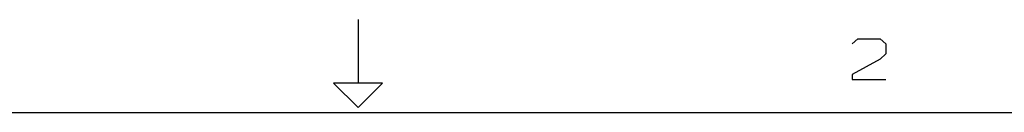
# Model space of a CAD drawing. Extents: x 0 to 1189, y 35 to 806.
# Tile 21 of 22: x 499 to 776, y 777 to 803. Entities that reach past the tile are written whole.
import ezdxf

# ---------------------------------------------------------------- set-up
doc = ezdxf.new("R2010")
doc.units = 0
doc.layers.add('1', color=1, linetype='CONTINUOUS')

msp = doc.modelspace()

# ---------------------------------------------------------------- linework, layer by layer
at = {"layer": '1'}
for p, q in [((594.5, 802.85), (594.5, 784.98)), ((733.4, 796.03), (734.98, 797.45)), ((734.98, 797.45), (741.25, 797.45)), ((741.25, 797.45), (742.83, 796.03)), ((742.83, 796.03), (742.83, 793.18)), ((741.25, 791.73), (733.4, 787.43)), ((742.83, 793.18), (741.25, 791.73)), ((733.4, 787.43), (733.4, 786)), ((733.4, 786), (742.83, 786)), ((601.38, 784.98), (587.63, 784.98)), ((587.63, 784.98), (594.5, 778.1)), ((594.5, 778.1), (601.38, 784.98)), ((26.55, 776.73), (1162.45, 776.73))]:
    msp.add_line(p, q, dxfattribs=at)

doc.saveas('drawing.dxf')
